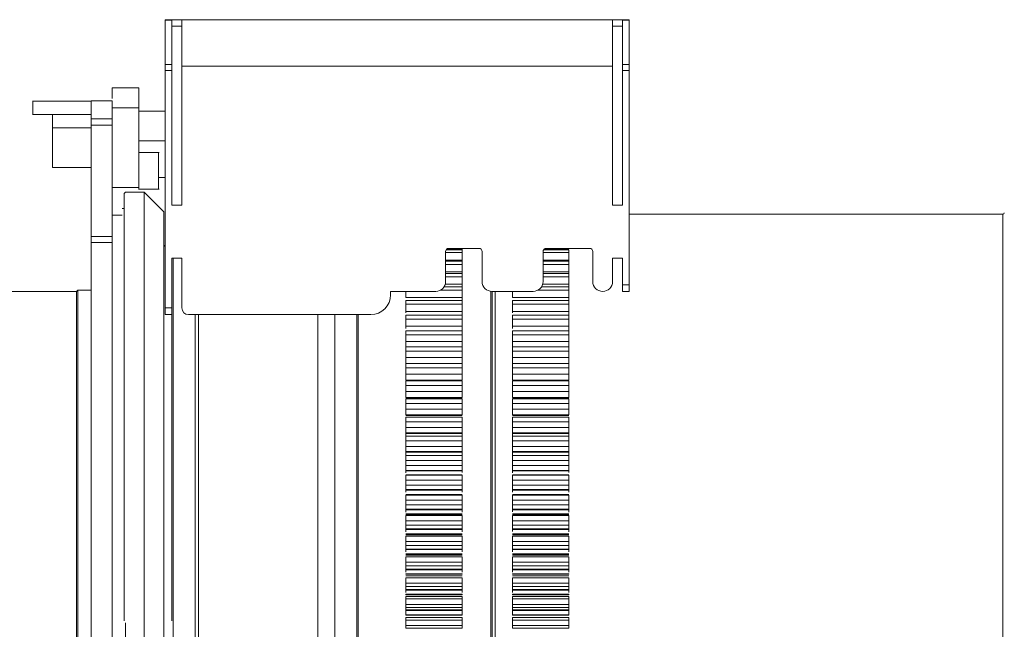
# Model space of a CAD drawing. Header units: millimetres. Extents: x 0 to 1118, y 0 to 864.
# Tile 18 of 20: x 839 to 913, y 734 to 780. Entities that reach past the tile are written whole.
import ezdxf

# ---------------------------------------------------------------- set-up
doc = ezdxf.new("R2010")
doc.units = ezdxf.units.MM

msp = doc.modelspace()

# ---------------------------------------------------------------- linework, layer by layer
at = {"color": 7, "linetype": 'Continuous', "lineweight": 15}
for p, q in [((850.157, 780.12), (850.157, 780.162)), ((850.157, 780.162), (850.657, 780.162)), ((850.157, 776.793), (850.157, 780.12)), ((850.657, 780.162), (850.657, 780.12)), ((850.657, 780.162), (851.407, 780.162)), ((850.657, 780.12), (850.657, 776.793)), ((851.407, 776.662), (851.407, 780.162)), ((851.407, 780.162), (883.907, 780.162)), ((883.907, 780.162), (883.907, 776.662)), ((883.907, 780.162), (884.657, 780.162)), ((884.657, 780.162), (884.657, 780.12)), ((884.657, 780.162), (885.157, 780.162)), ((884.657, 776.793), (884.657, 780.12)), ((885.157, 780.12), (885.157, 780.162)), ((885.157, 780.12), (885.157, 776.793)), ((851.407, 779.662), (850.657, 779.662)), ((883.907, 779.662), (884.657, 779.662)), ((850.157, 776.335), (850.157, 776.793)), ((850.157, 758.412), (850.157, 776.335)), ((850.657, 776.793), (850.657, 776.335)), ((850.657, 776.335), (850.657, 766.162)), ((851.407, 766.162), (851.407, 776.662)), ((883.907, 776.662), (851.407, 776.662)), ((883.907, 776.662), (883.907, 766.162)), ((884.657, 776.335), (884.657, 776.793)), ((884.657, 766.162), (884.657, 776.335)), ((885.157, 776.793), (885.157, 776.335)), ((885.157, 776.335), (885.157, 760.162)), ((848.157, 775.012), (846.157, 775.012)), ((846.158, 774.052), (844.556, 774.052)), ((844.557, 774.012), (840.147, 774.012)), ((844.557, 774.035), (844.557, 772.676)), ((846.157, 774.035), (846.157, 772.676)), ((846.157, 773.512), (846.157, 773.86)), ((848.157, 769.587), (848.157, 773.512)), ((840.147, 773.012), (841.657, 773.012)), ((844.557, 773.012), (841.657, 773.012)), ((841.657, 773.012), (841.657, 772.012)), ((850.157, 773.262), (848.157, 773.262)), ((844.557, 772.012), (841.657, 772.012)), ((841.657, 772.012), (841.657, 769.012)), ((844.557, 772.21), (844.557, 763.796)), ((846.157, 772.21), (846.157, 763.796)), ((848.157, 771.012), (850.157, 771.012)), ((849.685, 770.137), (848.157, 770.137)), ((844.557, 769.012), (841.657, 769.012)), ((844.557, 769.387), (844.544, 769.387)), ((844.544, 768.137), (844.557, 768.137)), ((849.657, 768.262), (850.157, 768.262)), ((848.157, 767.512), (846.157, 767.512)), ((848.147, 767.387), (849.685, 767.387)), ((848.157, 767.512), (848.157, 767.937)), ((847.157, 767.162), (847.056, 767.061)), ((848.557, 767.162), (847.157, 767.162)), ((850.059, 765.661), (848.557, 767.162)), ((848.557, 767.162), (848.557, 734.662)), ((847.057, 765.912), (846.907, 765.912)), ((851.407, 766.162), (850.657, 766.162)), ((884.657, 766.162), (883.907, 766.162)), ((844.557, 765.248), (844.555, 765.25)), ((846.907, 765.412), (846.157, 765.412)), ((913.357, 765.487), (885.157, 765.487)), ((850.157, 763.162), (850.055, 763.061)), ((850.157, 763.162), (850.156, 763.162)), ((871.557, 762.912), (873.807, 762.912)), ((872.557, 762.912), (872.557, 762.802)), ((878.907, 762.912), (882.157, 762.912)), ((850.657, 762.162), (851.407, 762.162)), ((850.657, 762.162), (850.657, 758.412)), ((850.757, 762.162), (850.757, 734.662)), ((851.407, 762.162), (851.407, 758.412)), ((871.307, 760.412), (871.307, 762.662)), ((871.331, 762.587), (872.557, 762.587)), ((871.35, 762.802), (872.557, 762.802)), ((872.557, 762.587), (872.557, 762.802)), ((872.557, 762.02), (872.557, 762.587)), ((872.557, 762.587), (872.557, 761.936)), ((874.057, 762.662), (874.057, 760.412)), ((878.657, 760.412), (878.657, 762.662)), ((878.681, 762.587), (880.607, 762.587)), ((878.7, 762.802), (880.607, 762.802)), ((880.607, 762.587), (880.607, 762.802)), ((880.607, 762.02), (880.607, 762.587)), ((880.607, 762.587), (880.607, 761.936)), ((882.407, 762.662), (882.407, 760.412)), ((883.907, 762.162), (884.657, 762.162)), ((883.907, 760.412), (883.907, 762.162)), ((884.657, 760.162), (884.657, 762.162)), ((871.307, 761.936), (872.557, 761.936)), ((871.307, 761.705), (872.557, 761.705)), ((872.557, 761.705), (872.557, 761.936)), ((872.557, 761.144), (872.557, 761.705)), ((872.557, 761.705), (872.557, 761.424)), ((872.557, 761.416), (872.557, 761.332)), ((878.657, 761.936), (880.607, 761.936)), ((878.657, 761.705), (880.607, 761.705)), ((880.607, 761.705), (880.607, 761.936)), ((880.607, 761.144), (880.607, 761.705)), ((880.607, 761.705), (880.607, 761.432)), ((880.607, 761.416), (880.607, 761.007)), ((871.307, 761.007), (872.557, 761.007)), ((871.307, 760.759), (872.557, 760.759)), ((872.557, 761.136), (872.557, 761.007)), ((872.557, 760.759), (872.557, 761.007)), ((872.557, 760.206), (872.557, 760.759)), ((872.557, 760.667), (872.557, 760.583)), ((878.657, 761.007), (880.607, 761.007)), ((878.657, 760.759), (880.607, 760.759)), ((880.607, 760.759), (880.607, 761.007)), ((880.607, 760.206), (880.607, 760.759)), ((880.607, 760.667), (880.607, 760.583)), ((871.194, 760.016), (872.557, 760.016)), ((872.557, 760.547), (872.557, 760.016)), ((872.557, 759.753), (872.557, 760.016)), ((878.544, 760.016), (880.607, 760.016)), ((880.607, 760.547), (880.607, 760.016)), ((880.607, 759.753), (880.607, 760.016)), ((884.657, 759.662), (884.657, 760.162)), ((885.157, 760.162), (885.157, 759.662)), ((843.457, 759.662), (831.157, 759.662)), ((843.557, 759.762), (843.457, 759.662)), ((843.457, 759.662), (843.457, 734.662)), ((844.557, 759.762), (843.557, 759.762)), ((843.557, 759.762), (843.557, 734.662)), ((867.157, 759.662), (870.557, 759.662)), ((867.157, 759.412), (867.157, 759.662)), ((868.307, 759.638), (868.307, 759.208)), ((870.895, 759.753), (872.557, 759.753)), ((872.557, 759.208), (872.557, 759.753)), ((872.557, 759.702), (872.557, 758.965)), ((874.707, 759.669), (874.707, 734.662)), ((874.807, 703.937), (874.807, 759.662)), ((874.807, 759.662), (877.907, 759.662)), ((876.357, 759.638), (876.357, 759.208)), ((878.245, 759.753), (880.607, 759.753)), ((880.607, 759.208), (880.607, 759.753)), ((880.607, 759.702), (880.607, 759.654)), ((880.607, 759.618), (880.607, 758.965)), ((885.157, 759.662), (884.657, 759.662)), ((868.307, 758.965), (868.307, 758.688)), ((868.307, 758.965), (872.557, 758.965)), ((868.307, 758.688), (868.307, 758.154)), ((868.307, 758.688), (872.557, 758.688)), ((872.557, 758.688), (872.557, 758.965)), ((872.557, 758.154), (872.557, 758.688)), ((872.557, 758.688), (872.557, 758.667)), ((872.557, 758.631), (872.557, 757.859)), ((876.357, 758.965), (876.357, 758.688)), ((876.357, 758.965), (880.607, 758.965)), ((876.357, 758.688), (876.357, 758.154)), ((876.357, 758.688), (880.607, 758.688)), ((880.607, 758.688), (880.607, 758.965)), ((880.607, 758.154), (880.607, 758.688)), ((880.607, 758.688), (880.607, 757.859)), ((850.157, 757.912), (850.157, 758.412)), ((850.157, 757.912), (850.657, 757.912)), ((850.657, 758.412), (850.657, 757.912)), ((851.907, 757.912), (865.657, 757.912)), ((852.407, 757.912), (852.407, 734.662)), ((861.657, 757.912), (861.657, 734.662)), ((862.957, 757.912), (862.957, 734.662)), ((864.607, 757.912), (864.607, 734.662)), ((864.707, 757.912), (864.707, 734.662)), ((868.307, 758.154), (868.307, 758.034)), ((868.307, 757.859), (868.307, 757.567)), ((868.307, 757.859), (872.557, 757.859)), ((872.557, 758.034), (872.557, 758.154)), ((872.557, 757.567), (872.557, 757.859)), ((876.357, 758.154), (876.357, 758.034)), ((876.357, 757.859), (876.357, 757.567)), ((876.357, 757.859), (880.607, 757.859)), ((880.607, 758.034), (880.607, 758.154)), ((880.607, 757.567), (880.607, 757.859)), ((868.307, 757.567), (868.307, 757.044)), ((868.307, 757.567), (872.557, 757.567)), ((868.307, 757.044), (868.307, 756.872)), ((872.557, 757.044), (872.557, 757.567)), ((872.557, 757.567), (872.557, 756.697)), ((872.557, 756.872), (872.557, 757.044)), ((876.357, 757.567), (876.357, 757.044)), ((876.357, 757.567), (880.607, 757.567)), ((876.357, 757.044), (876.357, 756.872)), ((880.607, 757.044), (880.607, 757.567)), ((880.607, 757.567), (880.607, 757.367)), ((880.607, 757.344), (880.607, 756.697)), ((880.607, 756.872), (880.607, 757.044)), ((868.307, 756.697), (868.307, 756.392)), ((868.307, 756.697), (872.557, 756.697)), ((868.307, 756.392), (868.307, 755.882)), ((868.307, 756.392), (872.557, 756.392)), ((872.557, 756.392), (872.557, 756.697)), ((872.557, 755.882), (872.557, 756.392)), ((872.557, 756.392), (872.557, 755.485)), ((876.357, 756.697), (876.357, 756.392)), ((876.357, 756.697), (880.607, 756.697)), ((876.357, 756.392), (876.357, 755.882)), ((876.357, 756.392), (880.607, 756.392)), ((880.607, 756.392), (880.607, 756.697)), ((880.607, 755.882), (880.607, 756.392)), ((880.607, 756.392), (880.607, 756.258)), ((880.607, 756.235), (880.607, 755.485)), ((868.307, 755.882), (868.307, 755.485)), ((868.307, 755.485), (868.307, 755.167)), ((868.307, 755.485), (872.557, 755.485)), ((872.557, 755.485), (872.557, 755.882)), ((872.557, 755.167), (872.557, 755.485)), ((876.357, 755.882), (876.357, 755.485)), ((876.357, 755.485), (876.357, 755.167)), ((876.357, 755.485), (880.607, 755.485)), ((880.607, 755.485), (880.607, 755.882)), ((880.607, 755.167), (880.607, 755.485)), ((868.307, 755.167), (868.307, 754.67)), ((868.307, 755.167), (872.557, 755.167)), ((872.557, 754.67), (872.557, 755.167)), ((872.557, 755.087), (872.557, 754.224)), ((876.357, 755.167), (876.357, 754.67)), ((876.357, 755.167), (880.607, 755.167)), ((880.607, 754.67), (880.607, 755.167)), ((880.607, 755.087), (880.607, 754.224)), ((868.307, 754.67), (868.307, 754.197)), ((868.307, 754.224), (868.307, 753.894)), ((868.307, 754.224), (872.557, 754.224)), ((872.557, 754.197), (872.557, 754.67)), ((872.557, 753.894), (872.557, 754.224)), ((876.357, 754.67), (876.357, 754.197)), ((876.357, 754.224), (876.357, 753.894)), ((876.357, 754.224), (880.607, 754.224)), ((880.607, 754.197), (880.607, 754.67)), ((880.607, 753.894), (880.607, 754.224)), ((868.307, 753.894), (868.307, 753.412)), ((868.307, 753.894), (872.557, 753.894)), ((868.307, 753.412), (868.307, 752.955)), ((872.557, 753.412), (872.557, 753.894)), ((872.557, 752.955), (872.557, 753.412)), ((876.357, 753.894), (876.357, 753.412)), ((876.357, 753.894), (880.607, 753.894)), ((876.357, 753.412), (876.357, 752.955)), ((880.607, 753.412), (880.607, 753.894)), ((880.607, 752.955), (880.607, 753.412)), ((868.307, 752.955), (872.557, 752.955)), ((868.307, 752.925), (872.557, 752.925)), ((868.307, 752.917), (868.307, 752.576)), ((868.307, 752.917), (872.557, 752.917)), ((868.307, 752.576), (868.307, 752.11)), ((868.307, 752.576), (872.557, 752.576)), ((872.557, 752.576), (872.557, 752.917)), ((872.557, 752.11), (872.557, 752.576)), ((876.357, 752.955), (880.607, 752.955)), ((876.357, 752.925), (880.607, 752.925)), ((876.357, 752.917), (876.357, 752.576)), ((876.357, 752.917), (880.607, 752.917)), ((876.357, 752.576), (876.357, 752.11)), ((876.357, 752.576), (880.607, 752.576)), ((880.607, 752.576), (880.607, 752.917)), ((880.607, 752.11), (880.607, 752.576)), ((868.307, 752.11), (868.307, 751.669)), ((872.557, 751.669), (872.557, 752.11)), ((876.357, 752.11), (876.357, 751.669)), ((880.607, 751.669), (880.607, 752.11)), ((868.307, 751.669), (872.557, 751.669)), ((868.307, 751.641), (872.557, 751.641)), ((868.307, 751.567), (868.307, 751.216)), ((868.307, 751.567), (872.557, 751.567)), ((868.307, 751.216), (868.307, 750.767)), ((868.307, 751.216), (872.557, 751.216)), ((872.557, 751.216), (872.557, 751.567)), ((872.557, 750.767), (872.557, 751.216)), ((876.357, 751.669), (880.607, 751.669)), ((876.357, 751.641), (880.607, 751.641)), ((876.357, 751.567), (876.357, 751.216)), ((876.357, 751.567), (880.607, 751.567)), ((876.357, 751.216), (876.357, 750.767)), ((876.357, 751.216), (880.607, 751.216)), ((880.607, 751.216), (880.607, 751.567)), ((880.607, 750.767), (880.607, 751.216)), ((868.307, 750.767), (868.307, 750.344)), ((868.307, 750.344), (872.557, 750.344)), ((868.307, 750.317), (872.557, 750.317)), ((868.307, 750.294), (872.557, 750.294)), ((872.557, 750.344), (872.557, 750.767)), ((876.357, 750.767), (876.357, 750.344)), ((876.357, 750.344), (880.607, 750.344)), ((876.357, 750.317), (880.607, 750.317)), ((876.357, 750.294), (880.607, 750.294)), ((880.607, 750.344), (880.607, 750.767)), ((868.307, 750.178), (868.307, 749.817)), ((868.307, 750.178), (872.557, 750.178)), ((868.307, 749.817), (868.307, 749.386)), ((868.307, 749.817), (872.557, 749.817)), ((872.557, 749.817), (872.557, 750.178)), ((872.557, 749.386), (872.557, 749.817)), ((876.357, 750.178), (876.357, 749.817)), ((876.357, 750.178), (880.607, 750.178)), ((876.357, 749.817), (876.357, 749.386)), ((876.357, 749.817), (880.607, 749.817)), ((880.607, 749.817), (880.607, 750.178)), ((880.607, 749.386), (880.607, 749.817)), ((868.307, 749.386), (868.307, 748.983)), ((868.307, 748.983), (868.307, 748.956)), ((868.307, 748.983), (872.557, 748.983)), ((868.307, 748.956), (872.557, 748.956)), ((868.307, 748.934), (868.307, 748.753)), ((868.307, 748.934), (872.557, 748.934)), ((872.557, 748.983), (872.557, 749.386)), ((872.557, 748.956), (872.557, 748.983)), ((872.557, 748.753), (872.557, 748.934)), ((876.357, 749.386), (876.357, 748.983)), ((876.357, 748.983), (876.357, 748.956)), ((876.357, 748.983), (880.607, 748.983)), ((876.357, 748.956), (880.607, 748.956)), ((876.357, 748.934), (876.357, 748.753)), ((876.357, 748.934), (880.607, 748.934)), ((880.607, 748.983), (880.607, 749.386)), ((880.607, 748.956), (880.607, 748.983)), ((880.607, 748.753), (880.607, 748.934)), ((868.307, 748.753), (868.307, 748.384)), ((868.307, 748.753), (872.557, 748.753)), ((868.307, 748.384), (868.307, 747.972)), ((868.307, 748.384), (872.557, 748.384)), ((872.557, 748.384), (872.557, 748.753)), ((872.557, 747.972), (872.557, 748.384)), ((876.357, 748.753), (876.357, 748.384)), ((876.357, 748.753), (880.607, 748.753)), ((876.357, 748.384), (876.357, 747.972)), ((876.357, 748.384), (880.607, 748.384)), ((880.607, 748.384), (880.607, 748.753)), ((880.607, 747.972), (880.607, 748.384)), ((868.307, 747.972), (868.307, 747.588)), ((868.307, 747.588), (868.307, 747.562)), ((868.307, 747.588), (872.557, 747.588)), ((868.307, 747.562), (872.557, 747.562)), ((868.307, 747.54), (868.307, 747.243)), ((868.307, 747.54), (872.557, 747.54)), ((868.307, 747.295), (868.307, 746.918)), ((868.307, 747.295), (872.557, 747.295)), ((872.557, 747.588), (872.557, 747.972)), ((872.557, 747.562), (872.557, 747.588)), ((872.557, 747.243), (872.557, 747.54)), ((872.557, 746.918), (872.557, 747.295)), ((876.357, 747.972), (876.357, 747.588)), ((876.357, 747.588), (876.357, 747.562)), ((876.357, 747.588), (880.607, 747.588)), ((876.357, 747.562), (880.607, 747.562)), ((876.357, 747.54), (876.357, 747.243)), ((876.357, 747.54), (880.607, 747.54)), ((876.357, 747.295), (876.357, 746.918)), ((876.357, 747.295), (880.607, 747.295)), ((880.607, 747.588), (880.607, 747.972)), ((880.607, 747.562), (880.607, 747.588)), ((880.607, 747.243), (880.607, 747.54)), ((880.607, 746.918), (880.607, 747.295)), ((868.307, 746.918), (868.307, 746.526)), ((868.307, 746.918), (872.557, 746.918)), ((872.557, 746.526), (872.557, 746.918)), ((876.357, 746.918), (876.357, 746.526)), ((876.357, 746.918), (880.607, 746.918)), ((880.607, 746.526), (880.607, 746.918)), ((868.307, 746.526), (868.307, 746.163)), ((868.307, 746.163), (868.307, 746.138)), ((868.307, 746.163), (872.557, 746.163)), ((868.307, 746.138), (872.557, 746.138)), ((868.307, 746.117), (868.307, 745.963)), ((868.307, 746.117), (872.557, 746.117)), ((872.558, 745.819), (868.307, 745.819)), ((872.557, 746.163), (872.557, 746.526)), ((872.557, 746.138), (872.557, 746.163)), ((872.557, 745.994), (872.557, 746.117)), ((876.357, 746.526), (876.357, 746.163)), ((876.357, 746.163), (876.357, 746.138)), ((876.357, 746.163), (880.607, 746.163)), ((876.357, 746.138), (880.607, 746.138)), ((876.357, 746.117), (876.357, 745.963)), ((876.357, 746.117), (880.607, 746.117)), ((880.608, 745.819), (876.357, 745.819)), ((880.607, 746.163), (880.607, 746.526)), ((880.607, 746.138), (880.607, 746.163)), ((880.607, 745.994), (880.607, 746.117)), ((868.307, 745.807), (868.307, 745.423)), ((868.307, 745.807), (872.557, 745.807)), ((868.307, 745.423), (868.307, 745.052)), ((868.307, 745.423), (872.557, 745.423)), ((872.557, 745.423), (872.557, 745.807)), ((872.557, 745.052), (872.557, 745.423)), ((876.357, 745.807), (876.357, 745.423)), ((876.357, 745.807), (880.607, 745.807)), ((876.357, 745.423), (876.357, 745.052)), ((876.357, 745.423), (880.607, 745.423)), ((880.607, 745.423), (880.607, 745.807)), ((880.607, 745.052), (880.607, 745.423)), ((868.307, 745.052), (868.307, 744.711)), ((868.307, 744.711), (868.307, 744.687)), ((868.307, 744.711), (872.557, 744.711)), ((868.307, 744.687), (872.557, 744.687)), ((868.307, 744.666), (868.307, 744.515)), ((868.307, 744.666), (872.557, 744.666)), ((868.307, 744.345), (872.557, 744.345)), ((872.558, 744.343), (868.307, 744.343)), ((872.557, 744.711), (872.557, 745.052)), ((872.557, 744.687), (872.557, 744.711)), ((872.557, 744.508), (872.557, 744.666)), ((876.357, 745.052), (876.357, 744.711)), ((876.357, 744.711), (876.357, 744.687)), ((876.357, 744.711), (880.607, 744.711)), ((876.357, 744.687), (880.607, 744.687)), ((876.357, 744.666), (876.357, 744.515)), ((876.357, 744.666), (880.607, 744.666)), ((876.357, 744.345), (880.607, 744.345)), ((880.608, 744.343), (876.357, 744.343)), ((880.607, 744.711), (880.607, 745.052)), ((880.607, 744.687), (880.607, 744.711)), ((880.607, 744.508), (880.607, 744.666)), ((868.307, 744.294), (868.307, 743.903)), ((868.307, 744.294), (872.557, 744.294)), ((868.307, 743.903), (868.307, 743.554)), ((868.307, 743.903), (872.557, 743.903)), ((872.557, 743.903), (872.557, 744.294)), ((872.557, 743.554), (872.557, 743.903)), ((876.357, 744.294), (876.357, 743.903)), ((876.357, 744.294), (880.607, 744.294)), ((876.357, 743.903), (876.357, 743.554)), ((876.357, 743.903), (880.607, 743.903)), ((880.607, 743.903), (880.607, 744.294)), ((880.607, 743.554), (880.607, 743.903)), ((868.307, 743.554), (868.307, 743.235)), ((868.307, 743.235), (868.307, 743.213)), ((868.307, 743.235), (872.557, 743.235)), ((868.307, 743.213), (872.557, 743.213)), ((868.307, 743.192), (868.307, 743.017)), ((868.307, 743.192), (872.557, 743.192)), ((868.307, 742.88), (872.557, 742.88)), ((868.307, 742.866), (872.557, 742.866)), ((868.307, 742.861), (872.557, 742.861)), ((872.557, 743.235), (872.557, 743.554)), ((872.557, 743.213), (872.557, 743.235)), ((872.557, 743), (872.557, 743.192)), ((876.357, 743.554), (876.357, 743.235)), ((876.357, 743.235), (876.357, 743.213)), ((876.357, 743.235), (880.607, 743.235)), ((876.357, 743.213), (880.607, 743.213)), ((876.357, 743.192), (876.357, 743.038)), ((876.357, 743.192), (880.607, 743.192)), ((876.357, 742.88), (880.607, 742.88)), ((876.357, 742.866), (880.607, 742.866)), ((876.357, 742.861), (880.607, 742.861)), ((880.607, 743.235), (880.607, 743.554)), ((880.607, 743.213), (880.607, 743.235)), ((880.607, 743), (880.607, 743.192)), ((868.307, 742.757), (868.307, 742.362)), ((868.307, 742.757), (872.557, 742.757)), ((868.307, 742.362), (868.307, 742.035)), ((868.307, 742.362), (872.557, 742.362)), ((872.557, 742.362), (872.557, 742.757)), ((872.557, 742.035), (872.557, 742.362)), ((876.357, 742.757), (876.357, 742.362)), ((876.357, 742.757), (880.607, 742.757)), ((876.357, 742.362), (876.357, 742.035)), ((876.357, 742.362), (880.607, 742.362)), ((880.607, 742.362), (880.607, 742.757)), ((880.607, 742.035), (880.607, 742.362)), ((868.307, 742.035), (868.307, 741.739)), ((868.307, 741.739), (868.307, 741.719)), ((868.307, 741.739), (872.557, 741.739)), ((868.307, 741.719), (872.557, 741.719)), ((868.307, 741.699), (868.307, 741.524)), ((868.307, 741.699), (872.557, 741.699)), ((868.307, 741.382), (872.557, 741.382)), ((868.307, 741.368), (872.557, 741.368)), ((868.307, 741.361), (872.557, 741.361)), ((872.557, 741.739), (872.557, 742.035)), ((872.557, 741.719), (872.557, 741.739)), ((872.557, 741.536), (872.557, 741.699)), ((876.357, 742.035), (876.357, 741.739)), ((876.357, 741.739), (876.357, 741.719)), ((876.357, 741.739), (880.607, 741.739)), ((876.357, 741.719), (880.607, 741.719)), ((876.357, 741.699), (876.357, 741.544)), ((876.357, 741.699), (880.607, 741.699)), ((876.357, 741.382), (880.607, 741.382)), ((876.357, 741.368), (880.607, 741.368)), ((876.357, 741.361), (880.607, 741.361)), ((880.607, 741.739), (880.607, 742.035)), ((880.607, 741.719), (880.607, 741.739)), ((880.607, 741.536), (880.607, 741.699)), ((868.307, 741.202), (868.307, 740.802)), ((868.307, 741.202), (872.557, 741.202)), ((868.307, 740.802), (868.307, 740.499)), ((868.307, 740.802), (872.557, 740.802)), ((872.557, 740.802), (872.557, 741.202)), ((872.557, 740.499), (872.557, 740.802)), ((876.357, 741.202), (876.357, 740.802)), ((876.357, 741.202), (880.607, 741.202)), ((876.357, 740.802), (876.357, 740.499)), ((876.357, 740.802), (880.607, 740.802)), ((880.607, 740.802), (880.607, 741.202)), ((880.607, 740.499), (880.607, 740.802)), ((868.307, 740.499), (868.307, 740.227)), ((868.307, 740.227), (868.307, 740.208)), ((868.307, 740.227), (872.557, 740.227)), ((868.307, 740.208), (872.557, 740.208)), ((868.307, 740.188), (868.307, 740.013)), ((868.307, 740.188), (872.557, 740.188)), ((868.307, 739.869), (872.557, 739.869)), ((872.557, 740.227), (872.557, 740.499)), ((872.557, 740.208), (872.557, 740.227)), ((872.557, 740.02), (872.557, 740.188)), ((876.357, 740.499), (876.357, 740.227)), ((876.357, 740.227), (876.357, 740.208)), ((876.357, 740.227), (880.607, 740.227)), ((876.357, 740.208), (880.607, 740.208)), ((876.357, 740.188), (876.357, 740.013)), ((876.357, 740.188), (880.607, 740.188)), ((876.357, 739.869), (880.607, 739.869)), ((880.607, 740.227), (880.607, 740.499)), ((880.607, 740.208), (880.607, 740.227)), ((880.607, 740.02), (880.607, 740.188)), ((868.307, 739.854), (872.557, 739.854)), ((868.307, 739.845), (872.557, 739.845)), ((868.307, 739.632), (868.307, 739.229)), ((868.307, 739.632), (872.557, 739.632)), ((868.307, 739.229), (868.307, 738.95)), ((868.307, 739.229), (872.557, 739.229)), ((872.557, 739.229), (872.557, 739.632)), ((872.557, 738.95), (872.557, 739.229)), ((876.357, 739.854), (880.607, 739.854)), ((876.357, 739.845), (880.607, 739.845)), ((876.357, 739.632), (876.357, 739.229)), ((876.357, 739.632), (880.607, 739.632)), ((876.357, 739.229), (876.357, 738.95)), ((876.357, 739.229), (880.607, 739.229)), ((880.607, 739.229), (880.607, 739.632)), ((880.607, 738.95), (880.607, 739.229)), ((868.307, 738.95), (868.307, 738.702)), ((868.307, 738.702), (868.307, 738.685)), ((868.307, 738.702), (872.557, 738.702)), ((868.307, 738.685), (872.557, 738.685)), ((868.307, 738.665), (868.307, 738.49)), ((868.307, 738.665), (872.557, 738.665)), ((872.557, 738.702), (872.557, 738.95)), ((872.557, 738.685), (872.557, 738.702)), ((872.557, 738.493), (872.557, 738.665)), ((876.357, 738.95), (876.357, 738.702)), ((876.357, 738.702), (876.357, 738.685)), ((876.357, 738.702), (880.607, 738.702)), ((876.357, 738.685), (880.607, 738.685)), ((876.357, 738.665), (876.357, 738.49)), ((876.357, 738.665), (880.607, 738.665)), ((880.607, 738.702), (880.607, 738.95)), ((880.607, 738.685), (880.607, 738.702)), ((880.607, 738.493), (880.607, 738.665)), ((868.307, 738.344), (872.557, 738.344)), ((868.307, 738.327), (868.307, 738.318)), ((868.307, 738.327), (872.557, 738.327)), ((868.307, 738.318), (872.557, 738.318)), ((868.307, 738.05), (868.307, 737.644)), ((868.307, 738.05), (872.557, 738.05)), ((868.307, 737.644), (868.307, 737.39)), ((868.307, 737.644), (872.557, 737.644)), ((872.557, 738.318), (872.557, 738.327)), ((872.557, 737.644), (872.557, 738.05)), ((872.557, 737.39), (872.557, 737.644)), ((876.357, 738.344), (880.607, 738.344)), ((876.357, 738.327), (876.357, 738.318)), ((876.357, 738.327), (880.607, 738.327)), ((876.357, 738.318), (880.607, 738.318)), ((876.357, 738.05), (876.357, 737.644)), ((876.357, 738.05), (880.607, 738.05)), ((876.357, 737.644), (876.357, 737.39)), ((876.357, 737.644), (880.607, 737.644)), ((880.607, 738.318), (880.607, 738.327)), ((880.607, 737.644), (880.607, 738.05)), ((880.607, 737.39), (880.607, 737.644)), ((868.307, 737.39), (868.307, 737.168)), ((868.307, 737.168), (868.307, 737.152)), ((868.307, 737.168), (872.557, 737.168)), ((868.307, 737.152), (872.557, 737.152)), ((868.307, 737.133), (868.307, 736.958)), ((868.307, 737.133), (872.557, 737.133)), ((872.557, 737.168), (872.557, 737.39)), ((872.557, 737.152), (872.557, 737.168)), ((872.557, 736.956), (872.557, 737.133)), ((876.357, 737.39), (876.357, 737.168)), ((876.357, 737.168), (876.357, 737.152)), ((876.357, 737.168), (880.607, 737.168)), ((876.357, 737.152), (880.607, 737.152)), ((876.357, 737.133), (876.357, 736.958)), ((876.357, 737.133), (880.607, 737.133)), ((880.607, 737.168), (880.607, 737.39)), ((880.607, 737.152), (880.607, 737.168)), ((880.607, 736.956), (880.607, 737.133)), ((868.307, 736.81), (872.557, 736.81)), ((868.307, 736.793), (868.307, 736.781)), ((868.307, 736.793), (872.557, 736.793)), ((868.307, 736.781), (872.557, 736.781)), ((868.307, 736.636), (868.307, 736.46)), ((868.307, 736.46), (868.307, 736.053)), ((868.307, 736.46), (872.557, 736.46)), ((872.557, 736.781), (872.557, 736.793)), ((872.557, 736.46), (872.557, 736.636)), ((872.557, 736.053), (872.557, 736.46)), ((876.357, 736.81), (880.607, 736.81)), ((876.357, 736.793), (876.357, 736.781)), ((876.357, 736.793), (880.607, 736.793)), ((876.357, 736.781), (880.607, 736.781)), ((876.357, 736.636), (876.357, 736.46)), ((876.357, 736.46), (876.357, 736.053)), ((876.357, 736.46), (880.607, 736.46)), ((880.607, 736.781), (880.607, 736.793)), ((880.607, 736.46), (880.607, 736.636)), ((880.607, 736.053), (880.607, 736.46)), ((868.307, 736.053), (868.307, 735.824)), ((868.307, 736.053), (872.557, 736.053)), ((868.307, 735.824), (868.307, 735.627)), ((868.307, 735.627), (868.307, 735.613)), ((868.307, 735.627), (872.557, 735.627)), ((868.307, 735.613), (872.557, 735.613)), ((868.307, 735.595), (868.307, 735.271)), ((868.307, 735.595), (872.557, 735.595)), ((872.557, 735.824), (872.557, 736.053)), ((872.557, 735.627), (872.557, 735.824)), ((872.557, 735.613), (872.557, 735.627)), ((872.557, 735.271), (872.557, 735.595)), ((876.357, 736.053), (876.357, 735.824)), ((876.357, 736.053), (880.607, 736.053)), ((876.357, 735.824), (876.357, 735.627)), ((876.357, 735.627), (876.357, 735.613)), ((876.357, 735.627), (880.607, 735.627)), ((876.357, 735.613), (880.607, 735.613)), ((876.357, 735.595), (876.357, 735.271)), ((876.357, 735.595), (880.607, 735.595)), ((880.607, 735.824), (880.607, 736.053)), ((880.607, 735.627), (880.607, 735.824)), ((880.607, 735.613), (880.607, 735.627)), ((880.607, 735.271), (880.607, 735.595)), ((868.307, 735.271), (872.557, 735.271)), ((868.307, 735.253), (868.307, 735.24)), ((868.307, 735.253), (872.557, 735.253)), ((868.307, 735.24), (872.557, 735.24)), ((868.307, 735.069), (868.307, 734.866)), ((868.307, 734.866), (868.307, 734.459)), ((868.307, 734.866), (872.557, 734.866)), ((872.557, 735.24), (872.557, 735.253)), ((872.557, 734.866), (872.557, 735.069)), ((872.557, 734.459), (872.557, 734.866)), ((876.357, 735.271), (880.607, 735.271)), ((876.357, 735.253), (876.357, 735.24)), ((876.357, 735.253), (880.607, 735.253)), ((876.357, 735.24), (880.607, 735.24)), ((876.357, 735.069), (876.357, 734.866)), ((876.357, 734.866), (876.357, 734.459)), ((876.357, 734.866), (880.607, 734.866)), ((880.607, 735.24), (880.607, 735.253)), ((880.607, 734.866), (880.607, 735.069)), ((880.607, 734.459), (880.607, 734.866)), ((843.457, 734.662), (843.457, 709.662)), ((843.557, 734.662), (843.557, 709.562)), ((847.157, 734.662), (847.157, 702.162)), ((848.557, 734.662), (848.557, 702.162)), ((850.757, 734.662), (850.757, 703.412)), ((852.407, 734.662), (852.407, 703.412)), ((861.657, 734.662), (861.657, 702.712)), ((862.957, 734.662), (862.957, 702.712)), ((864.607, 734.662), (864.607, 706.162)), ((864.707, 734.662), (864.707, 706.262)), ((868.307, 734.459), (872.557, 734.459)), ((868.307, 734.459), (868.307, 734.256)), ((872.557, 734.256), (872.557, 734.459)), ((874.707, 734.662), (874.707, 703.837)), ((876.357, 734.459), (880.607, 734.459)), ((876.357, 734.459), (876.357, 734.256)), ((880.607, 734.256), (880.607, 734.459))]:
    msp.add_line(p, q, dxfattribs=at)
at = {"color": 9, "linetype": 'Continuous', "lineweight": 0}
for p, q in [((850.657, 780.12), (850.157, 780.12)), ((885.157, 780.12), (884.657, 780.12)), ((850.157, 776.793), (850.657, 776.793)), ((850.657, 776.335), (850.157, 776.335)), ((884.657, 776.793), (885.157, 776.793)), ((885.157, 776.335), (884.657, 776.335)), ((846.157, 774.035), (844.557, 774.035)), ((848.157, 773.512), (846.157, 773.512)), ((844.557, 772.676), (846.157, 772.676)), ((846.157, 772.21), (844.557, 772.21)), ((913.357, 765.487), (913.357, 734.662)), ((844.557, 763.796), (846.157, 763.796)), ((846.157, 763.354), (844.557, 763.354)), ((871.374, 762.832), (872.557, 762.832)), ((878.724, 762.832), (880.607, 762.832)), ((871.307, 762.02), (872.557, 762.02)), ((878.657, 762.02), (880.607, 762.02)), ((871.307, 761.144), (872.557, 761.144)), ((878.657, 761.144), (880.607, 761.144)), ((871.278, 760.206), (872.557, 760.206)), ((878.628, 760.206), (880.607, 760.206)), ((884.657, 760.162), (885.157, 760.162)), ((868.307, 759.208), (872.557, 759.208)), ((875.057, 759.662), (875.057, 734.662)), ((876.357, 759.208), (880.607, 759.208)), ((850.157, 758.412), (850.657, 758.412)), ((868.307, 758.154), (872.557, 758.154)), ((876.357, 758.154), (880.607, 758.154)), ((868.307, 757.044), (872.557, 757.044)), ((876.357, 757.044), (880.607, 757.044)), ((868.307, 755.882), (872.557, 755.882)), ((876.357, 755.882), (880.607, 755.882)), ((868.307, 754.67), (872.557, 754.67)), ((876.357, 754.67), (880.607, 754.67)), ((868.307, 753.412), (872.557, 753.412)), ((876.357, 753.412), (880.607, 753.412)), ((868.307, 752.11), (872.557, 752.11)), ((876.357, 752.11), (880.607, 752.11)), ((868.307, 750.767), (872.557, 750.767)), ((876.357, 750.767), (880.607, 750.767)), ((868.307, 749.386), (872.557, 749.386)), ((876.357, 749.386), (880.607, 749.386)), ((868.307, 747.972), (872.557, 747.972)), ((876.357, 747.972), (880.607, 747.972)), ((868.307, 746.526), (872.557, 746.526)), ((876.357, 746.526), (880.607, 746.526)), ((868.307, 745.052), (872.557, 745.052)), ((868.307, 744.333), (872.557, 744.333)), ((876.357, 745.052), (880.607, 745.052)), ((876.357, 744.333), (880.607, 744.333)), ((868.307, 743.554), (872.557, 743.554)), ((876.357, 743.554), (880.607, 743.554)), ((868.307, 742.825), (872.557, 742.825)), ((876.357, 742.825), (880.607, 742.825)), ((868.307, 742.035), (872.557, 742.035)), ((876.357, 742.035), (880.607, 742.035)), ((868.307, 741.297), (872.557, 741.297)), ((876.357, 741.297), (880.607, 741.297)), ((868.307, 740.499), (872.557, 740.499)), ((876.357, 740.499), (880.607, 740.499)), ((868.307, 739.754), (872.557, 739.754)), ((876.357, 739.754), (880.607, 739.754)), ((868.307, 738.95), (872.557, 738.95)), ((876.357, 738.95), (880.607, 738.95)), ((868.307, 738.2), (872.557, 738.2)), ((876.357, 738.2), (880.607, 738.2)), ((868.307, 737.39), (872.557, 737.39)), ((876.357, 737.39), (880.607, 737.39)), ((868.307, 736.636), (872.557, 736.636)), ((876.357, 736.636), (880.607, 736.636)), ((868.307, 735.824), (872.557, 735.824)), ((876.357, 735.824), (880.607, 735.824)), ((868.307, 735.069), (872.557, 735.069)), ((876.357, 735.069), (880.607, 735.069)), ((868.307, 734.256), (872.557, 734.256)), ((875.057, 734.662), (875.057, 706.212)), ((876.357, 734.256), (880.607, 734.256)), ((913.357, 734.662), (913.357, 703.837))]:
    msp.add_line(p, q, dxfattribs=at)
at = {"color": 7, "linetype": 'Continuous', "lineweight": 15}
for centre, radius, start, end in [((913.357, 765.587), 0.1, 270, 360), ((871.557, 762.662), 0.25, 90, 180), ((873.807, 762.662), 0.25, 0, 90), ((878.907, 762.662), 0.25, 90, 180), ((882.157, 762.662), 0.25, 360, 90), ((870.557, 760.412), 0.75, 270, 360), ((874.807, 760.412), 0.75, 180, 270), ((877.907, 760.412), 0.75, 270, 360), ((883.157, 760.412), 0.75, 180, 0), ((865.657, 759.412), 1.5, 270, 0), ((851.907, 758.412), 0.5, 180, 270)]:
    msp.add_arc(centre, radius, start, end, dxfattribs=at)
for points, knots in [([(846.157, 774.227), (846.157, 774.348), (846.157, 774.64), (846.157, 774.942), (846.157, 774.989), (846.157, 775.012)], [0, 0, 0, 0, 0.2622876, 0.6311447, 1, 1, 1, 1]), ([(848.157, 775.012), (848.157, 774.99), (848.157, 774.945), (848.157, 774.598), (848.157, 774.102), (848.157, 773.709), (848.157, 773.512)], [0, 0, 0, 0, 0.249999, 0.5, 0.75, 1, 1, 1, 1]), ([(844.557, 774.051), (844.557, 774.051), (844.557, 774.055), (844.557, 774.045), (844.557, 774.035)], [0, 0, 0, 0, 0.121572, 1, 1, 1, 1]), ([(846.157, 774.051), (846.157, 774.051), (846.157, 774.055), (846.157, 774.045), (846.157, 774.035)], [0, 0, 0, 0, 0.121572, 1, 1, 1, 1]), ([(840.157, 774.012), (840.157, 774.005), (840.157, 773.99), (840.157, 773.874), (840.157, 773.709), (840.157, 773.578), (840.157, 773.512)], [0, 0, 0, 0, 0.249999, 0.499998, 0.75, 1, 1, 1, 1]), ([(840.157, 773.512), (840.157, 773.447), (840.157, 773.316), (840.157, 773.15), (840.157, 773.035), (840.157, 773.02), (840.157, 773.012)], [0, 0, 0, 0, 0.249996, 0.499999, 0.750001, 1, 1, 1, 1]), ([(840.157, 773.337), (840.157, 773.332), (840.157, 773.262), (840.157, 773.152), (840.157, 773.035), (840.157, 773.02), (840.157, 773.012)], [0, 0, 0, 0, 0.02767, 0.351782, 0.675892, 1, 1, 1, 1]), ([(844.557, 772.21), (844.557, 772.26), (844.557, 772.36), (844.557, 772.496), (844.557, 772.61), (844.557, 772.654), (844.557, 772.676)], [0, 0, 0, 0, 0.250002, 0.499998, 0.75, 1, 1, 1, 1]), ([(846.157, 772.21), (846.157, 772.26), (846.157, 772.36), (846.157, 772.496), (846.157, 772.61), (846.157, 772.654), (846.157, 772.676)], [0, 0, 0, 0, 0.250002, 0.499998, 0.75, 1, 1, 1, 1]), ([(848.157, 768.762), (848.157, 768.911), (848.157, 769.208), (848.157, 769.461), (848.157, 769.587)], [0, 0, 0, 0, 0.499999, 1, 1, 1, 1]), ([(849.657, 768.762), (849.657, 768.943), (849.657, 769.303), (849.657, 769.757), (849.657, 770.075), (849.657, 770.117), (849.657, 770.137)], [0, 0, 0, 0, 0.25, 0.5, 0.75, 1, 1, 1, 1]), ([(848.157, 767.937), (848.157, 768.064), (848.157, 768.316), (848.157, 768.614), (848.157, 768.762)], [0, 0, 0, 0, 0.500001, 1, 1, 1, 1]), ([(849.657, 767.387), (849.657, 767.408), (849.657, 767.449), (849.657, 767.767), (849.657, 768.222), (849.657, 768.582), (849.657, 768.762)], [0, 0, 0, 0, 0.25, 0.5, 0.75, 1, 1, 1, 1]), ([(848.157, 767.387), (848.157, 767.393), (848.157, 767.403), (848.157, 767.476), (848.157, 767.512)], [0, 0, 0, 0, 0.5, 1, 1, 1, 1]), ([(848.157, 767.387), (848.157, 767.393), (848.157, 767.403), (848.157, 767.476), (848.157, 767.512)], [0, 0, 0, 0, 0.499998, 1, 1, 1, 1]), ([(847.057, 767.062), (847.057, 767.009), (847.057, 766.902), (847.057, 766.041), (847.057, 764.683), (847.057, 762.801), (847.057, 760.441), (847.057, 757.638), (847.057, 754.443), (847.057, 750.909), (847.057, 747.097), (847.057, 743.072), (847.057, 738.951), (847.057, 736.172), (847.057, 734.806)], [0, 0, 0, 0, 0.08357, 0.16714, 0.25071, 0.334279, 0.417849, 0.501419, 0.584989, 0.668559, 0.752129, 0.835698, 0.919268, 1, 1, 1, 1]), ([(850.057, 765.662), (850.057, 765.611), (850.057, 765.509), (850.057, 764.685), (850.057, 763.386), (850.057, 761.585), (850.057, 759.327), (850.057, 756.645), (850.057, 753.588), (850.057, 750.207), (850.057, 746.559), (850.057, 742.709), (850.057, 738.72), (850.057, 734.662), (850.057, 730.604), (850.057, 726.616), (850.057, 722.765), (850.057, 719.118), (850.057, 715.737), (850.057, 712.679), (850.057, 709.998), (850.057, 707.739), (850.057, 705.938), (850.057, 704.639), (850.057, 703.816), (850.057, 703.714), (850.057, 703.662)], [0, 0, 0, 0, 0.041667, 0.083333, 0.125, 0.166667, 0.208333, 0.25, 0.291667, 0.333333, 0.375, 0.416667, 0.458333, 0.5, 0.541667, 0.583333, 0.625, 0.666667, 0.708333, 0.75, 0.791667, 0.833333, 0.875, 0.916667, 0.958333, 1, 1, 1, 1]), ([(844.557, 763.354), (844.557, 763.379), (844.557, 763.427), (844.557, 763.535), (844.557, 763.66), (844.557, 763.751), (844.557, 763.796)], [0, 0, 0, 0, 0.25, 0.5, 0.749999, 1, 1, 1, 1]), ([(846.157, 763.354), (846.157, 763.379), (846.157, 763.427), (846.157, 763.535), (846.157, 763.66), (846.157, 763.751), (846.157, 763.796)], [0, 0, 0, 0, 0.25, 0.5, 0.749999, 1, 1, 1, 1]), ([(844.557, 763.354), (844.557, 762.59), (844.557, 761.062), (844.557, 758.107), (844.557, 754.737), (844.557, 750.965), (844.557, 746.879), (844.557, 742.555), (844.557, 738.076), (844.557, 735.05), (844.557, 733.536)], [0, 0, 0, 0, 0.125, 0.25, 0.375, 0.5, 0.625, 0.75, 0.875, 1, 1, 1, 1]), ([(846.157, 763.354), (846.157, 762.59), (846.157, 761.062), (846.157, 758.107), (846.157, 754.737), (846.157, 750.965), (846.157, 746.879), (846.157, 742.555), (846.157, 738.076), (846.157, 735.05), (846.157, 733.536)], [0, 0, 0, 0, 0.125, 0.25, 0.375, 0.5, 0.625, 0.75, 0.875, 1, 1, 1, 1]), ([(850.657, 757.912), (850.657, 757.195), (850.657, 755.76), (850.657, 753.331), (850.657, 750.731), (850.657, 747.963), (850.657, 745.063), (850.657, 742.057), (850.657, 738.977), (850.657, 736.546), (850.657, 735.154), (850.657, 734.806)], [0, 0, 0, 0, 0.119997, 0.239993, 0.35999, 0.479986, 0.599983, 0.719979, 0.839976, 0.959972, 1, 1, 1, 1]), ([(852.657, 757.912), (852.657, 757.478), (852.657, 756.172), (852.657, 753.575), (852.657, 750.21), (852.657, 746.558), (852.657, 742.709), (852.657, 738.72), (852.657, 734.662), (852.657, 730.604), (852.657, 726.616), (852.657, 722.765), (852.657, 719.118), (852.657, 715.737), (852.657, 712.679), (852.657, 709.998), (852.657, 707.739), (852.657, 705.938), (852.657, 704.639), (852.657, 703.816), (852.657, 703.714), (852.657, 703.662)], [0, 0, 0, 0, 0.026887, 0.080949, 0.13501, 0.189072, 0.243134, 0.297196, 0.351258, 0.40532, 0.459382, 0.513443, 0.567505, 0.621567, 0.675629, 0.729691, 0.783753, 0.837814, 0.891876, 0.945938, 1, 1, 1, 1]), ([(868.307, 748.956), (868.307, 748.955), (868.307, 748.951), (868.307, 748.946), (868.307, 748.94), (868.307, 748.936), (868.307, 748.934)], [0, 0, 0, 0, 0.2499705, 0.4999757, 0.7499839, 1, 1, 1, 1]), ([(872.557, 748.934), (872.557, 748.936), (872.557, 748.94), (872.557, 748.946), (872.557, 748.951), (872.557, 748.955), (872.557, 748.956)], [0, 0, 0, 0, 0.2500161, 0.5000243, 0.7500295, 1, 1, 1, 1]), ([(876.357, 748.956), (876.357, 748.955), (876.357, 748.951), (876.357, 748.946), (876.357, 748.94), (876.357, 748.936), (876.357, 748.934)], [0, 0, 0, 0, 0.2499705, 0.4999757, 0.7499839, 1, 1, 1, 1]), ([(880.607, 748.934), (880.607, 748.936), (880.607, 748.94), (880.607, 748.946), (880.607, 748.951), (880.607, 748.955), (880.607, 748.956)], [0, 0, 0, 0, 0.2500161, 0.5000243, 0.7500295, 1, 1, 1, 1]), ([(868.307, 747.562), (868.307, 747.561), (868.307, 747.558), (868.307, 747.552), (868.307, 747.546), (868.307, 747.542), (868.307, 747.54)], [0, 0, 0, 0, 0.2499692, 0.4999805, 0.7499942, 1, 1, 1, 1]), ([(872.557, 747.54), (872.557, 747.542), (872.557, 747.546), (872.557, 747.552), (872.557, 747.558), (872.557, 747.561), (872.557, 747.562)], [0, 0, 0, 0, 0.2500058, 0.5000195, 0.7500308, 1, 1, 1, 1]), ([(876.357, 747.562), (876.357, 747.561), (876.357, 747.558), (876.357, 747.552), (876.357, 747.546), (876.357, 747.542), (876.357, 747.54)], [0, 0, 0, 0, 0.2499692, 0.4999805, 0.7499942, 1, 1, 1, 1]), ([(880.607, 747.54), (880.607, 747.542), (880.607, 747.546), (880.607, 747.552), (880.607, 747.558), (880.607, 747.561), (880.607, 747.562)], [0, 0, 0, 0, 0.2500058, 0.5000195, 0.7500308, 1, 1, 1, 1]), ([(868.307, 746.138), (868.307, 746.137), (868.307, 746.134), (868.307, 746.128), (868.307, 746.123), (868.307, 746.119), (868.307, 746.117)], [0, 0, 0, 0, 0.250017, 0.500028, 0.75, 1, 1, 1, 1]), ([(872.557, 746.117), (872.557, 746.119), (872.557, 746.123), (872.557, 746.128), (872.557, 746.134), (872.557, 746.137), (872.557, 746.138)], [0, 0, 0, 0, 0.25, 0.499972, 0.749983, 1, 1, 1, 1]), ([(876.357, 746.138), (876.357, 746.137), (876.357, 746.134), (876.357, 746.128), (876.357, 746.123), (876.357, 746.119), (876.357, 746.117)], [0, 0, 0, 0, 0.250017, 0.500028, 0.75, 1, 1, 1, 1]), ([(880.607, 746.117), (880.607, 746.119), (880.607, 746.123), (880.607, 746.128), (880.607, 746.134), (880.607, 746.137), (880.607, 746.138)], [0, 0, 0, 0, 0.25, 0.499972, 0.749983, 1, 1, 1, 1]), ([(868.307, 744.687), (868.307, 744.686), (868.307, 744.683), (868.307, 744.678), (868.307, 744.672), (868.307, 744.668), (868.307, 744.666)], [0, 0, 0, 0, 0.250022, 0.500015, 0.750008, 1, 1, 1, 1]), ([(872.557, 744.666), (872.557, 744.668), (872.557, 744.672), (872.557, 744.678), (872.557, 744.683), (872.557, 744.686), (872.557, 744.687)], [0, 0, 0, 0, 0.2499921, 0.4999849, 0.7499777, 1, 1, 1, 1]), ([(876.357, 744.687), (876.357, 744.686), (876.357, 744.683), (876.357, 744.678), (876.357, 744.672), (876.357, 744.668), (876.357, 744.666)], [0, 0, 0, 0, 0.250022, 0.500015, 0.750008, 1, 1, 1, 1]), ([(880.607, 744.666), (880.607, 744.668), (880.607, 744.672), (880.607, 744.678), (880.607, 744.683), (880.607, 744.686), (880.607, 744.687)], [0, 0, 0, 0, 0.2499921, 0.4999849, 0.7499777, 1, 1, 1, 1]), ([(868.307, 743.213), (868.307, 743.212), (868.307, 743.209), (868.307, 743.204), (868.307, 743.198), (868.307, 743.194), (868.307, 743.192)], [0, 0, 0, 0, 0.24999, 0.500003, 0.750008, 1, 1, 1, 1]), ([(872.557, 743.192), (872.557, 743.194), (872.557, 743.198), (872.557, 743.204), (872.557, 743.209), (872.557, 743.212), (872.557, 743.213)], [0, 0, 0, 0, 0.2499925, 0.4999967, 0.7500099, 1, 1, 1, 1]), ([(876.357, 743.213), (876.357, 743.212), (876.357, 743.209), (876.357, 743.204), (876.357, 743.198), (876.357, 743.194), (876.357, 743.192)], [0, 0, 0, 0, 0.24999, 0.500003, 0.750008, 1, 1, 1, 1]), ([(880.607, 743.192), (880.607, 743.194), (880.607, 743.198), (880.607, 743.204), (880.607, 743.209), (880.607, 743.212), (880.607, 743.213)], [0, 0, 0, 0, 0.2499925, 0.4999967, 0.7500099, 1, 1, 1, 1]), ([(868.307, 741.719), (868.307, 741.718), (868.307, 741.715), (868.307, 741.71), (868.307, 741.704), (868.307, 741.701), (868.307, 741.699)], [0, 0, 0, 0, 0.25002, 0.499992, 0.749994, 1, 1, 1, 1]), ([(872.557, 741.699), (872.557, 741.701), (872.557, 741.704), (872.557, 741.71), (872.557, 741.715), (872.557, 741.718), (872.557, 741.719)], [0, 0, 0, 0, 0.250006, 0.500008, 0.74998, 1, 1, 1, 1]), ([(876.357, 741.719), (876.357, 741.718), (876.357, 741.715), (876.357, 741.71), (876.357, 741.704), (876.357, 741.701), (876.357, 741.699)], [0, 0, 0, 0, 0.25002, 0.499992, 0.749994, 1, 1, 1, 1]), ([(880.607, 741.699), (880.607, 741.701), (880.607, 741.704), (880.607, 741.71), (880.607, 741.715), (880.607, 741.718), (880.607, 741.719)], [0, 0, 0, 0, 0.250006, 0.500008, 0.74998, 1, 1, 1, 1]), ([(868.307, 740.208), (868.307, 740.207), (868.307, 740.205), (868.307, 740.2), (868.307, 740.194), (868.307, 740.19), (868.307, 740.188)], [0, 0, 0, 0, 0.250004, 0.499988, 0.750017, 1, 1, 1, 1]), ([(872.557, 740.188), (872.557, 740.19), (872.557, 740.194), (872.557, 740.2), (872.557, 740.205), (872.557, 740.207), (872.557, 740.208)], [0, 0, 0, 0, 0.249983, 0.500012, 0.749996, 1, 1, 1, 1]), ([(876.357, 740.208), (876.357, 740.207), (876.357, 740.205), (876.357, 740.2), (876.357, 740.194), (876.357, 740.19), (876.357, 740.188)], [0, 0, 0, 0, 0.250004, 0.499988, 0.750017, 1, 1, 1, 1]), ([(880.607, 740.188), (880.607, 740.19), (880.607, 740.194), (880.607, 740.2), (880.607, 740.205), (880.607, 740.207), (880.607, 740.208)], [0, 0, 0, 0, 0.249983, 0.500012, 0.749996, 1, 1, 1, 1]), ([(868.307, 738.685), (868.307, 738.683), (868.307, 738.681), (868.307, 738.676), (868.307, 738.671), (868.307, 738.667), (868.307, 738.665)], [0, 0, 0, 0, 0.250047, 0.499982, 0.749982, 1, 1, 1, 1]), ([(872.557, 738.665), (872.557, 738.667), (872.557, 738.671), (872.557, 738.676), (872.557, 738.681), (872.557, 738.683), (872.557, 738.685)], [0, 0, 0, 0, 0.250018, 0.500018, 0.749953, 1, 1, 1, 1]), ([(876.357, 738.685), (876.357, 738.683), (876.357, 738.681), (876.357, 738.676), (876.357, 738.671), (876.357, 738.667), (876.357, 738.665)], [0, 0, 0, 0, 0.250047, 0.499982, 0.749982, 1, 1, 1, 1]), ([(880.607, 738.665), (880.607, 738.667), (880.607, 738.671), (880.607, 738.676), (880.607, 738.681), (880.607, 738.683), (880.607, 738.685)], [0, 0, 0, 0, 0.250018, 0.500018, 0.749953, 1, 1, 1, 1]), ([(868.307, 738.344), (868.307, 738.342), (868.307, 738.338), (868.307, 738.334), (868.307, 738.33), (868.307, 738.328), (868.307, 738.327)], [0, 0, 0, 0, 0.250026, 0.500008, 0.749968, 1, 1, 1, 1]), ([(872.557, 738.327), (872.557, 738.328), (872.557, 738.33), (872.557, 738.334), (872.557, 738.338), (872.557, 738.342), (872.557, 738.344)], [0, 0, 0, 0, 0.250032, 0.499992, 0.749974, 1, 1, 1, 1]), ([(876.357, 738.344), (876.357, 738.342), (876.357, 738.338), (876.357, 738.334), (876.357, 738.33), (876.357, 738.328), (876.357, 738.327)], [0, 0, 0, 0, 0.250026, 0.500008, 0.749968, 1, 1, 1, 1]), ([(880.607, 738.327), (880.607, 738.328), (880.607, 738.33), (880.607, 738.334), (880.607, 738.338), (880.607, 738.342), (880.607, 738.344)], [0, 0, 0, 0, 0.250032, 0.499992, 0.749974, 1, 1, 1, 1]), ([(868.307, 737.152), (868.307, 737.15), (868.307, 737.148), (868.307, 737.144), (868.307, 737.138), (868.307, 737.135), (868.307, 737.133)], [0, 0, 0, 0, 0.2500762, 0.5000803, 0.7500125, 1, 1, 1, 1]), ([(872.557, 737.133), (872.557, 737.135), (872.557, 737.138), (872.557, 737.144), (872.557, 737.148), (872.557, 737.15), (872.557, 737.152)], [0, 0, 0, 0, 0.2499875, 0.4999197, 0.7499238, 1, 1, 1, 1]), ([(876.357, 737.152), (876.357, 737.15), (876.357, 737.148), (876.357, 737.144), (876.357, 737.138), (876.357, 737.135), (876.357, 737.133)], [0, 0, 0, 0, 0.2500762, 0.5000803, 0.7500125, 1, 1, 1, 1]), ([(880.607, 737.133), (880.607, 737.135), (880.607, 737.138), (880.607, 737.144), (880.607, 737.148), (880.607, 737.15), (880.607, 737.152)], [0, 0, 0, 0, 0.2499875, 0.4999197, 0.7499238, 1, 1, 1, 1]), ([(868.307, 736.81), (868.307, 736.808), (868.307, 736.804), (868.307, 736.799), (868.307, 736.795), (868.307, 736.794), (868.307, 736.793)], [0, 0, 0, 0, 0.249999, 0.500006, 0.749999, 1, 1, 1, 1]), ([(872.557, 736.793), (872.557, 736.794), (872.557, 736.795), (872.557, 736.799), (872.557, 736.804), (872.557, 736.808), (872.557, 736.81)], [0, 0, 0, 0, 0.250001, 0.499994, 0.750001, 1, 1, 1, 1]), ([(876.357, 736.81), (876.357, 736.808), (876.357, 736.804), (876.357, 736.799), (876.357, 736.795), (876.357, 736.794), (876.357, 736.793)], [0, 0, 0, 0, 0.249999, 0.500006, 0.749999, 1, 1, 1, 1]), ([(880.607, 736.793), (880.607, 736.794), (880.607, 736.795), (880.607, 736.799), (880.607, 736.804), (880.607, 736.808), (880.607, 736.81)], [0, 0, 0, 0, 0.250001, 0.499994, 0.750001, 1, 1, 1, 1]), ([(868.307, 735.613), (868.307, 735.612), (868.307, 735.61), (868.307, 735.605), (868.307, 735.6), (868.307, 735.596), (868.307, 735.595)], [0, 0, 0, 0, 0.249992, 0.500031, 0.749966, 1, 1, 1, 1]), ([(872.557, 735.595), (872.557, 735.596), (872.557, 735.6), (872.557, 735.605), (872.557, 735.61), (872.557, 735.612), (872.557, 735.613)], [0, 0, 0, 0, 0.250034, 0.499969, 0.750008, 1, 1, 1, 1]), ([(876.357, 735.613), (876.357, 735.612), (876.357, 735.61), (876.357, 735.605), (876.357, 735.6), (876.357, 735.596), (876.357, 735.595)], [0, 0, 0, 0, 0.249992, 0.500031, 0.749966, 1, 1, 1, 1]), ([(880.607, 735.595), (880.607, 735.596), (880.607, 735.6), (880.607, 735.605), (880.607, 735.61), (880.607, 735.612), (880.607, 735.613)], [0, 0, 0, 0, 0.250034, 0.499969, 0.750008, 1, 1, 1, 1]), ([(868.307, 735.271), (868.307, 735.269), (868.307, 735.265), (868.307, 735.26), (868.307, 735.256), (868.307, 735.254), (868.307, 735.253)], [0, 0, 0, 0, 0.250022, 0.500004, 0.749996, 1, 1, 1, 1]), ([(872.557, 735.253), (872.557, 735.254), (872.557, 735.256), (872.557, 735.26), (872.557, 735.265), (872.557, 735.269), (872.557, 735.271)], [0, 0, 0, 0, 0.250004, 0.499996, 0.749978, 1, 1, 1, 1]), ([(876.357, 735.271), (876.357, 735.269), (876.357, 735.265), (876.357, 735.26), (876.357, 735.256), (876.357, 735.254), (876.357, 735.253)], [0, 0, 0, 0, 0.250022, 0.500004, 0.749996, 1, 1, 1, 1]), ([(880.607, 735.253), (880.607, 735.254), (880.607, 735.256), (880.607, 735.26), (880.607, 735.265), (880.607, 735.269), (880.607, 735.271)], [0, 0, 0, 0, 0.250004, 0.499996, 0.749978, 1, 1, 1, 1])]:
    msp.add_open_spline(points, degree=3, knots=knots, dxfattribs=at)

doc.saveas('drawing.dxf')
